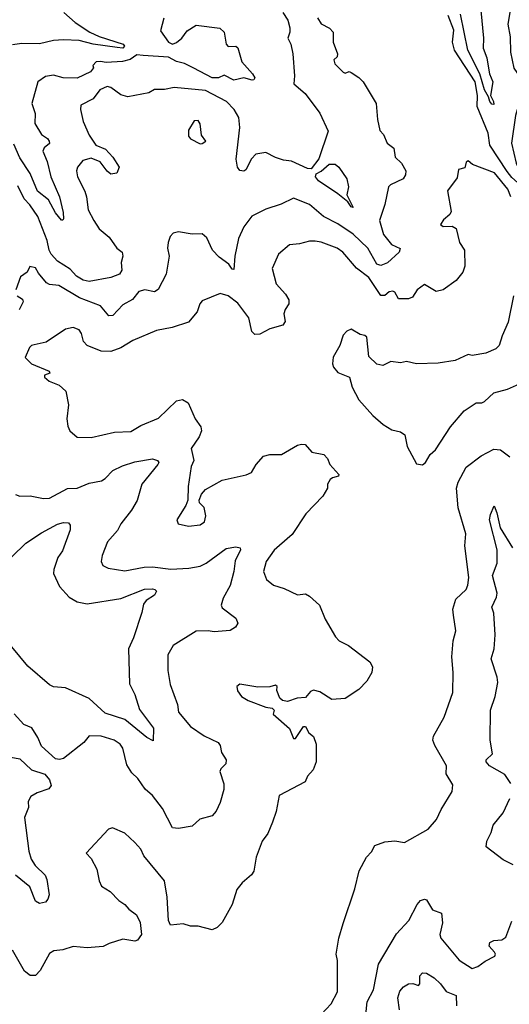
# Model space of a CAD drawing. Extents: x 1552294 to 1694791, y 811929 to 917222.
# Tile 189 of 256: x 1615275 to 1617743, y 867822 to 872788. Entities that reach past the tile are written whole.
import ezdxf

# ---------------------------------------------------------------- set-up
doc = ezdxf.new("R2010")
doc.units = 0

msp = doc.modelspace()

# ---------------------------------------------------------------- linework, layer by layer
at = {"layer": '0CON10XD'}
for points in [[(1617599.5, 872835), (1617613, 872695), (1617611.5, 872645), (1617629.2, 872595), (1617635.7, 872554.3), (1617642.3, 872515), (1617659.3, 872475), (1617647.5, 872405), (1617663.5, 872375), (1617665, 872360)], [(1617747.5, 872835), (1617735.8, 872765), (1617747.8, 872702.2), (1617748.6, 872625), (1617765, 872543.3), (1617817.9, 872467.9), (1617848.2, 872438.2), (1617875, 872428.9), (1617925, 872441.1), (1617948.6, 872425), (1617945, 872414.4), (1617900.9, 872409.1), (1617861.4, 872368.6), (1617814.1, 872364.1), (1617785.5, 872344.5), (1617774.6, 872305.4), (1617754.3, 872165), (1617777.2, 872065), (1617804, 872005), (1617806.8, 871985), (1617795, 871967.3), (1617785, 871967.1), (1617755, 871992.1), (1617732.6, 872022.6)], [(1615497.3, 872825), (1615555, 872774.1), (1615628.6, 872725), (1615675, 872703.4), (1615796.7, 872665), (1615803.5, 872655), (1615795, 872644.1), (1615766.9, 872646.9), (1615645, 872664.3), (1615575, 872682.6), (1615495, 872686.4), (1615445, 872682.5), (1615375, 872665.9), (1615285, 872668.5), (1615238.9, 872661.1)], [(1616002, 872795), (1615985, 872732.5), (1616025, 872674.6), (1616045, 872665.3), (1616065, 872672.7), (1616091.3, 872695), (1616118.7, 872731.3), (1616165, 872759.6), (1616284.2, 872745), (1616305.4, 872725), (1616315, 872664), (1616325, 872653.5), (1616365, 872653.8), (1616375, 872646.2), (1616394.2, 872575), (1616448.9, 872515), (1616460, 872495), (1616455.6, 872484.4), (1616447.1, 872482.9), (1616405, 872494.6), (1616355, 872482.9), (1616305, 872509), (1616276.1, 872493.9), (1616245, 872494.1), (1616153.4, 872543.4), (1616105, 872566.2), (1616065, 872577.1), (1616025, 872598.7), (1615897.9, 872607.9), (1615865, 872611.1), (1615832, 872588), (1615792.9, 872577.1), (1615711.3, 872571.3), (1615682.5, 872577.5), (1615660, 872575), (1615643, 872557), (1615646.2, 872545), (1615632.5, 872525), (1615565, 872493.8), (1615494.6, 872494.6), (1615445, 872508), (1615405, 872501.5), (1615366.7, 872475), (1615335.6, 872365), (1615353.3, 872315), (1615351.9, 872265), (1615385, 872209.2), (1615415, 872189.2), (1615424, 872175), (1615425, 872163.3), (1615398.5, 872141.5), (1615391.9, 872125), (1615412.6, 872072.6), (1615431, 871995), (1615475.9, 871895), (1615494.6, 871815), (1615495.6, 871784.4), (1615493, 871777), (1615485, 871776.2), (1615455, 871814.6), (1615419.8, 871879.8), (1615365, 871923.3), (1615328, 872012), (1615275, 872090.7), (1615245, 872160)], [(1616776.8, 872796.8), (1616795, 872767.5), (1616836.2, 872745), (1616854.2, 872725), (1616855.5, 872675), (1616876.7, 872615), (1616875, 872600), (1616857.5, 872585), (1616863.8, 872565), (1616905, 872523.3), (1616915, 872517.5), (1616935, 872526.7), (1616945, 872522), (1616985, 872497.1), (1617006.7, 872475), (1617071.8, 872365), (1617078.4, 872285), (1617089.7, 872229.7), (1617109.2, 872209.2), (1617126.7, 872165), (1617160.5, 872140.5), (1617167.1, 872095), (1617199.2, 872065), (1617221.1, 872025), (1617219.6, 872005), (1617207.1, 871985), (1617144.2, 871955.8), (1617134.5, 871945), (1617115, 871856.7), (1617088.9, 871775), (1617108.4, 871705), (1617149.6, 871655), (1617193.5, 871633.5), (1617187.3, 871615), (1617128.7, 871561.3), (1617095, 871548), (1617075, 871555.7), (1617029.6, 871635), (1616955, 871707.1), (1616879, 871759), (1616805.5, 871795), (1616735, 871856.2), (1616655, 871888), (1616593.2, 871856.8), (1616515, 871832.5), (1616445, 871797.1), (1616405, 871744), (1616378.2, 871685), (1616360, 871595), (1616355, 871527.5), (1616345, 871530), (1616328.8, 871555), (1616280.2, 871590.2), (1616246.4, 871626.4), (1616217.8, 871687.8), (1616195, 871708.8), (1616145, 871706.2), (1616075, 871717.5), (1616048.9, 871711.1), (1616034, 871695), (1616022.9, 871665), (1616020.6, 871635), (1616028.8, 871595), (1616013.5, 871505), (1615972.4, 871427.6), (1615954.4, 871415.6), (1615905, 871425.5), (1615875, 871416.9), (1615843, 871377), (1615795, 871349.6), (1615745, 871295.5), (1615724.2, 871294.2), (1615682.9, 871345), (1615576, 871386), (1615472, 871448), (1615425, 871452.9), (1615410.5, 871460.5), (1615369.2, 871509.2), (1615355, 871536), (1615326.7, 871543.3), (1615312.5, 871515), (1615279.1, 871490.9), (1615255.4, 871425)], [(1616601.2, 872825), (1616627.1, 872785), (1616636.6, 872746.6), (1616636.9, 872725), (1616626.7, 872695), (1616641.9, 872665), (1616651.9, 872615), (1616660, 872505), (1616656, 872465), (1616713.8, 872415), (1616787.1, 872317.1), (1616830, 872225), (1616783.2, 872086.8), (1616743.6, 872036.4), (1616725, 872038), (1616645, 872074.6), (1616605, 872079.6), (1616565, 872093.1), (1616515, 872118.6), (1616465, 872110), (1616443, 872087), (1616415, 872031.2), (1616405, 872024), (1616385, 872028), (1616372.5, 872045), (1616365.3, 872085), (1616384.2, 872245), (1616380, 872295), (1616355.9, 872335), (1616317.2, 872375), (1616211.3, 872431.3), (1616053.8, 872446.2), (1616004.3, 872435.7), (1615954.7, 872435.3), (1615925, 872419.6), (1615819.3, 872399.3), (1615785, 872409.2), (1615735, 872446), (1615715, 872450.4), (1615679.4, 872435), (1615645, 872388.6), (1615582.7, 872357.3), (1615580.8, 872335), (1615594.4, 872275), (1615624.7, 872205), (1615657.9, 872155), (1615707.5, 872135), (1615745, 872094.4), (1615775.6, 872045), (1615765, 872013.3), (1615735, 872009.2), (1615715, 872024.2), (1615680.3, 872070.3), (1615635, 872089.6), (1615592.3, 872077.7), (1615566.5, 872045), (1615561.8, 872025), (1615565.5, 871995), (1615602.7, 871922.7), (1615612.1, 871895), (1615619.5, 871829.5), (1615648.5, 871775), (1615675, 871733.1), (1615725, 871691.4), (1615765, 871635.6), (1615791.9, 871615), (1615795.5, 871595), (1615786.4, 871563.6), (1615790.4, 871525), (1615777.5, 871505), (1615735, 871487.3), (1615625, 871468.1), (1615595, 871474.8), (1615561.8, 871495), (1615529.1, 871529.1), (1615465, 871570.5), (1615433, 871605), (1615423.1, 871625), (1615413.9, 871675), (1615366.9, 871795), (1615326.2, 871855), (1615296.8, 871885), (1615265, 871950.8)], [(1617732.6, 872022.6), (1617644, 872155), (1617636.9, 872215), (1617580.3, 872350.3), (1617582.1, 872405), (1617570, 872475), (1617466.6, 872635), (1617457.1, 872675), (1617463.5, 872735), (1617435, 872808.9)], [(1617665, 872360), (1617655, 872361.5), (1617644.8, 872375), (1617638.8, 872398.8), (1617617.2, 872435), (1617594.9, 872514.9), (1617534.3, 872635), (1617497.6, 872815)], [(1616185, 872162.5), (1616195, 872163.3), (1616212.5, 872175), (1616192, 872205), (1616185, 872262.5), (1616175, 872278.8), (1616155, 872277.5), (1616125, 872230), (1616125, 872200), (1616135, 872187.5), (1616185, 872162.5)], [(1617751.1, 871895), (1617735, 871933.5), (1617667.5, 872015), (1617558, 872058), (1617535, 872076.7), (1617525, 872070), (1617519.3, 872040.7), (1617487, 872033), (1617479.5, 871990.5), (1617431.4, 871925), (1617450, 871820), (1617443.8, 871805), (1617411.7, 871778.3), (1617396.7, 871755), (1617410, 871745), (1617455, 871745.8), (1617474.2, 871734.2), (1617492.5, 871665), (1617516.9, 871625), (1617519.4, 871545), (1617509.4, 871515), (1617475, 871472), (1617410, 871425), (1617375, 871417.8), (1617315, 871452.9), (1617278.6, 871425), (1617255, 871388), (1617235, 871380.6), (1617185, 871380), (1617165, 871414), (1617155, 871419.5), (1617137.5, 871415), (1617115, 871397.3), (1617095, 871396.9), (1617035, 871487.5), (1616973.1, 871535), (1616904.4, 871615), (1616875.3, 871635.3), (1616795, 871666.2), (1616765, 871671.8), (1616735, 871671.5), (1616685, 871657.3), (1616635, 871652.2), (1616578.6, 871605), (1616547, 871533), (1616568, 871455), (1616615, 871404), (1616630.8, 871375), (1616632, 871355), (1616613.2, 871326.8), (1616605.7, 871305), (1616612.5, 871265), (1616601.9, 871248.1), (1616535, 871228.5), (1616485, 871201.8), (1616460, 871200), (1616444.6, 871214.6), (1616429.6, 871285), (1616375, 871358.9), (1616325, 871395.5), (1616285, 871406.9), (1616195, 871370), (1616183.3, 871355), (1616170, 871315), (1616125, 871261.9), (1616043.7, 871236.3), (1615965, 871220), (1615845, 871170), (1615785, 871133.8), (1615735, 871114.5), (1615685, 871115.5), (1615615, 871144.3), (1615595.6, 871165), (1615586, 871206), (1615575, 871224.2), (1615545, 871235.6), (1615505, 871227.1), (1615407.6, 871162.4), (1615347.7, 871147.7), (1615334.4, 871145.6), (1615323.8, 871135), (1615302.5, 871085), (1615335, 871052), (1615422.5, 871015), (1615427.5, 871005), (1615400, 870995), (1615400, 870985), (1615422.5, 870965), (1615474, 870945), (1615507.5, 870915), (1615520, 870845), (1615512.5, 870775), (1615517.7, 870737.7), (1615526.7, 870715), (1615565, 870682), (1615635, 870680), (1615753, 870707), (1615835, 870711.5), (1615885, 870741.9), (1615975, 870779.1), (1616065, 870866.5), (1616095, 870871.8), (1616124.4, 870855), (1616158.9, 870775), (1616187.5, 870735), (1616191.5, 870715), (1616179.6, 870685), (1616139.1, 870625), (1616152, 870565), (1616139.2, 870535), (1616123.6, 870433.6), (1616122.5, 870365), (1616112, 870338), (1616066.2, 870265), (1616074, 870245), (1616125, 870233.3), (1616185, 870240), (1616205.7, 870255), (1616212.5, 870285), (1616205, 870327.5), (1616181.7, 870351.7), (1616180, 870365), (1616191.2, 870395), (1616210.9, 870419.1), (1616295, 870465.6), (1616417, 870493), (1616442.5, 870505), (1616466, 870545), (1616503.2, 870586.8), (1616535, 870594.4), (1616595, 870594.4), (1616675, 870642.9), (1616695, 870648), (1616713.8, 870645), (1616747.6, 870607.6), (1616807.5, 870595), (1616825.8, 870575), (1616838.6, 870545), (1616883.3, 870495), (1616882.5, 870485), (1616851.9, 870478.1), (1616840.6, 870469.4), (1616826.7, 870445), (1616826, 870425), (1616802.5, 870385), (1616717.8, 870295), (1616648.6, 870191.4), (1616585, 870135.5), (1616558, 870112), (1616517.5, 870055), (1616504.3, 870005), (1616519.2, 869965), (1616555, 869936), (1616608.7, 869918.7), (1616675, 869886.7), (1616715, 869892), (1616735, 869880), (1616785.6, 869835), (1616814.4, 869764.4), (1616865.9, 869675.9), (1616885.9, 869655.9), (1616932.3, 869632.3), (1617039.3, 869549.3), (1617053.3, 869525), (1617050, 869495), (1617025, 869451.2), (1616985, 869410), (1616915, 869364.2), (1616848.8, 869358.8), (1616788.3, 869398.3), (1616755, 869405.7), (1616740, 869400), (1616715, 869370), (1616673.9, 869366.1), (1616625, 869350), (1616600, 869355), (1616586.4, 869366.4), (1616571.2, 869405), (1616572.5, 869425), (1616565, 869432.5), (1616535, 869424), (1616475, 869421.2), (1616385, 869437.5), (1616370, 869425), (1616373, 869403), (1616392.5, 869375), (1616426.4, 869353.6), (1616515, 869320), (1616547.5, 869315), (1616557.5, 869305), (1616552.5, 869285), (1616635, 869213.3), (1616655, 869163.3), (1616665, 869162.5), (1616705, 869222.5), (1616715, 869222.5), (1616731.7, 869191.7), (1616755, 869172.5), (1616770, 869135), (1616768.8, 869045), (1616754, 869005), (1616726.4, 868973.6), (1616713.3, 868945), (1616583.3, 868875), (1616568, 868795), (1616549, 868741), (1616525.9, 868684.1), (1616497.8, 868645), (1616466.9, 868565), (1616455, 868493.3), (1616444, 868475), (1616396.2, 868435), (1616369.1, 868400.9), (1616345.8, 868325), (1616295.6, 868234.4), (1616270.3, 868209.7), (1616245, 868198), (1616175, 868216.9), (1616135, 868216.2), (1616098, 868228), (1616035, 868221.2), (1616025.5, 868245.5), (1616017.8, 868362.2), (1616005, 868444.3), (1615900.6, 868570.6), (1615885, 868603.8), (1615855, 868638.8), (1615805, 868686), (1615743, 868713), (1615722.5, 868705), (1615610, 868585), (1615635, 868557.5), (1615664.2, 868504.2), (1615676, 868445), (1615687.7, 868417.7), (1615730.3, 868390.3), (1615775, 868346.2), (1615805, 868326), (1615825, 868301.2), (1615864.1, 868274.1), (1615882, 868235), (1615888.8, 868175), (1615868.8, 868145), (1615855, 868140), (1615795, 868150), (1615725, 868129.2), (1615695, 868114.2), (1615615, 868107.1), (1615544.2, 868114.2), (1615493, 868097), (1615447.3, 868092.7), (1615425, 868079.2), (1615378.1, 867991.9), (1615355, 867967.1), (1615327, 867967), (1615299.1, 867989.1), (1615238, 868095)], [(1616955, 871840), (1616945, 871844.2), (1616929.5, 871869.5), (1616879.1, 871909.1), (1616781.5, 871975), (1616765.6, 871995), (1616769.2, 872010.8), (1616795.3, 872024.7), (1616835, 872060), (1616865, 872060), (1616884, 872045), (1616923.3, 871985), (1616932.5, 871945), (1616923.8, 871905), (1616955, 871840)], [(1615262.3, 871395), (1615288.1, 871378.1), (1615293.1, 871365), (1615272.2, 871325)], [(1617764, 871395), (1617737.6, 871262.4), (1617706.8, 871193.2), (1617692.5, 871145), (1617675, 871128.1), (1617625, 871105.7), (1617555.5, 871094.5), (1617535, 871098.9), (1617470.7, 871069.3), (1617385, 871055.4), (1617275, 871051.6), (1617225, 871064.6), (1617195, 871057.3), (1617145, 871064.6), (1617105.3, 871044.7), (1617075, 871051.1), (1617035, 871090), (1617025, 871186), (1617015, 871195.8), (1616990.9, 871200.9), (1616945, 871227.5), (1616923.3, 871216.7), (1616905, 871197.5), (1616888.8, 871145), (1616854.5, 871085.5), (1616851.7, 871051.7), (1616856.2, 871035), (1616879.2, 871009.2), (1616937.5, 870985), (1616951.2, 870935), (1616985, 870870), (1617055, 870791.2), (1617107, 870747), (1617150.3, 870720.3), (1617195, 870709.2), (1617216.7, 870695), (1617228.8, 870635), (1617275, 870547.5), (1617305, 870542.5), (1617320, 870555), (1617344.2, 870595.8), (1617370.7, 870619.3), (1617445.8, 870735), (1617515, 870815.7), (1617575, 870856.2), (1617605, 870856.2), (1617617, 870863), (1617665, 870906.7), (1617733.9, 870923.9), (1617795, 870952)], [(1616795, 867770), (1616845, 867823.8), (1616876, 867885), (1616876.4, 868043.6), (1616870, 868075), (1616883.3, 868155), (1616905, 868230), (1616963.8, 868405), (1616986.7, 868495), (1617023.3, 868565), (1617048.3, 868591.7), (1617065, 868622.5), (1617115, 868642), (1617165, 868646), (1617215, 868637.5), (1617333.3, 868705), (1617375.8, 868754.2), (1617398.8, 868805), (1617455.6, 868895), (1617458.3, 868928.3), (1617423.8, 868985), (1617426, 869025), (1617367.2, 869127.2), (1617357.3, 869155), (1617360.6, 869175), (1617415, 869270), (1617457.8, 869395), (1617459.4, 869495), (1617452.9, 869575), (1617460, 869655), (1617472.5, 869705), (1617461.5, 869785), (1617458.9, 869815), (1617473.3, 869865), (1617525.6, 869915), (1617534.6, 869935.4), (1617539.6, 869975), (1617519.4, 870135), (1617524, 870195), (1617485.8, 870325.8), (1617477.5, 870425), (1617485.8, 870455), (1617525, 870531.1), (1617601.2, 870588.8), (1617665, 870622.2), (1617698.5, 870618.5), (1617745, 870583.5)], [(1615253.1, 870393.1), (1615275, 870384.4), (1615327.2, 870387.2), (1615395, 870372.9), (1615425, 870374.4), (1615515, 870423.3), (1615565, 870425.5), (1615625, 870450), (1615687.1, 870462.9), (1615705, 870473.8), (1615744, 870515), (1615792.4, 870537.6), (1615855, 870558), (1615945, 870573.8), (1615970, 870565), (1615975.7, 870555), (1615971.9, 870545), (1615890.3, 870445), (1615866.9, 870363.1), (1615838.7, 870315), (1615784.6, 870245), (1615767.4, 870212.6), (1615717.8, 870155), (1615691.1, 870085), (1615685.7, 870055), (1615694, 870035), (1615721.1, 870021.1), (1615805, 870008.8), (1615902.6, 870027.4), (1615945, 870028), (1616036.1, 870016.1), (1616127.4, 870022.6), (1616185, 870032.7), (1616215, 870046.2), (1616315, 870120.6), (1616365, 870130), (1616385.5, 870125), (1616387.7, 870115), (1616361, 870059), (1616354.3, 870005), (1616335.2, 869934.8), (1616300.2, 869869.8), (1616290, 869835), (1616295, 869822), (1616365, 869770), (1616374, 869745), (1616362, 869725), (1616335, 869707.1), (1616255, 869700.9), (1616224.6, 869705.4), (1616165, 869703.5), (1616048.3, 869631.7), (1616021.9, 869585), (1616022, 869505), (1616034, 869435), (1616070.5, 869335), (1616075.5, 869295), (1616135, 869223.6), (1616205, 869176.2), (1616275, 869142), (1616285, 869127.5), (1616291.9, 869091.9), (1616316, 869055), (1616314.2, 869035.8), (1616289.5, 869010.5), (1616284.1, 868995.9), (1616303.6, 868933.6), (1616304.1, 868905), (1616285, 868839.4), (1616265, 868795.8), (1616245, 868773.3), (1616183.6, 868756.4), (1616145, 868721.2), (1616075, 868708.8), (1616045, 868712), (1615995, 868810), (1615944.5, 868875), (1615907.7, 868907.7), (1615870.9, 868960.9), (1615839.7, 868989.7), (1615815, 869029.2), (1615795, 869113.3), (1615781.4, 869135), (1615751.2, 869155), (1615685, 869174.2), (1615625, 869176.2), (1615597.9, 869142.1), (1615495, 869062), (1615475, 869056.2), (1615455, 869060), (1615384.2, 869124.2), (1615367, 869167), (1615335.9, 869215.9), (1615295, 869233.8), (1615247.2, 869287.2)], [(1617750, 868935), (1617720.9, 868980.9), (1617643.8, 869025), (1617626.2, 869045), (1617626.7, 869055), (1617657.5, 869085), (1617646.2, 869155), (1617647.8, 869305), (1617671.6, 869375), (1617685.3, 869445), (1617682.1, 869472.1), (1617651.8, 869565), (1617665.8, 869615), (1617672.4, 869685), (1617665.3, 869795.3), (1617654.5, 869825), (1617678.4, 869875), (1617681.9, 869895), (1617658.8, 869985), (1617682.3, 870047.7), (1617681.9, 870115), (1617642.7, 870265), (1617647.3, 870292.7), (1617666.4, 870336.4), (1617680.8, 870300.8), (1617697.3, 870225), (1617759.6, 870125)], [(1615235, 870078.2), (1615305, 870147.3), (1615385, 870200.8), (1615465, 870243.9), (1615495, 870251.8), (1615520.6, 870250.6), (1615528.8, 870238.8), (1615529.1, 870215), (1615490.4, 870109.6), (1615467.8, 870075), (1615446.5, 870015), (1615445.5, 869995), (1615475, 869930), (1615524.4, 869875), (1615565, 869852.8), (1615615, 869842.7), (1615785, 869869.1), (1615904.6, 869915.4), (1615945, 869917.8), (1615956.2, 869915), (1615963.8, 869905), (1615954, 869886), (1615912.1, 869857.9), (1615899.3, 869840.7), (1615891.2, 869798.8), (1615849.1, 869670.9), (1615823.1, 869615), (1615828.3, 869438.3), (1615855.5, 869385.5), (1615878.2, 869308.2), (1615948.9, 869215), (1615948.3, 869151.7), (1615915, 869167.9), (1615805, 869257.8), (1615705, 869290), (1615624.8, 869364.8), (1615505, 869418.8), (1615445, 869423.1), (1615425, 869433.8), (1615315, 869527.5), (1615235.4, 869625)], [(1615185, 869077.1), (1615275, 869060.8), (1615334.1, 869004.1), (1615402.2, 868982.2), (1615424.3, 868955), (1615434.1, 868925.9), (1615421.5, 868908.5), (1615362.1, 868887.9), (1615330.5, 868869.5), (1615317.1, 868845), (1615318.9, 868815), (1615299.5, 868765), (1615320.5, 868595), (1615332.9, 868555), (1615352.3, 868522.3), (1615403.2, 868473.2), (1615411.9, 868451.9), (1615423.5, 868375), (1615417.3, 868352.7), (1615405, 868338), (1615375, 868330.8), (1615355, 868342), (1615325.9, 868415), (1615254.2, 868474.2)], [(1617762.9, 868525), (1617711.4, 868551.4), (1617625.7, 868615.7), (1617630, 868645), (1617652, 868688), (1617662.1, 868725), (1617711.5, 868788.5), (1617745, 868860)], [(1617017.2, 867752.8), (1617027.1, 867835), (1617057.7, 867895), (1617084.2, 868025), (1617175, 868177.3), (1617237.1, 868245), (1617278.3, 868325), (1617295, 868346), (1617315, 868352.1), (1617325, 868348.5), (1617355, 868298.1), (1617401.7, 868281.7), (1617406.3, 868233.7), (1617393.2, 868175), (1617396.9, 868155), (1617489.5, 868045), (1617555, 868003.4), (1617585, 868012.2), (1617620.6, 868039.4), (1617670.5, 868065), (1617673.6, 868075), (1617668.5, 868085), (1617641.1, 868115), (1617645, 868134.2), (1617665, 868143.8), (1617705, 868147.9), (1617725, 868160), (1617755, 868241.2)], [(1617188.8, 867795), (1617181.5, 867855), (1617191.7, 867888.3), (1617210.1, 867909.9), (1617235, 867925.6), (1617256.9, 867926.9), (1617285, 867916.7), (1617291.2, 867925), (1617291.2, 867965), (1617305, 867981.2), (1617325, 867978.6), (1617364.2, 867955), (1617396.4, 867925), (1617425, 867886.2), (1617475, 867866), (1617476.8, 867815)]]:
    msp.add_lwpolyline(points, dxfattribs=at)

doc.saveas('drawing.dxf')
